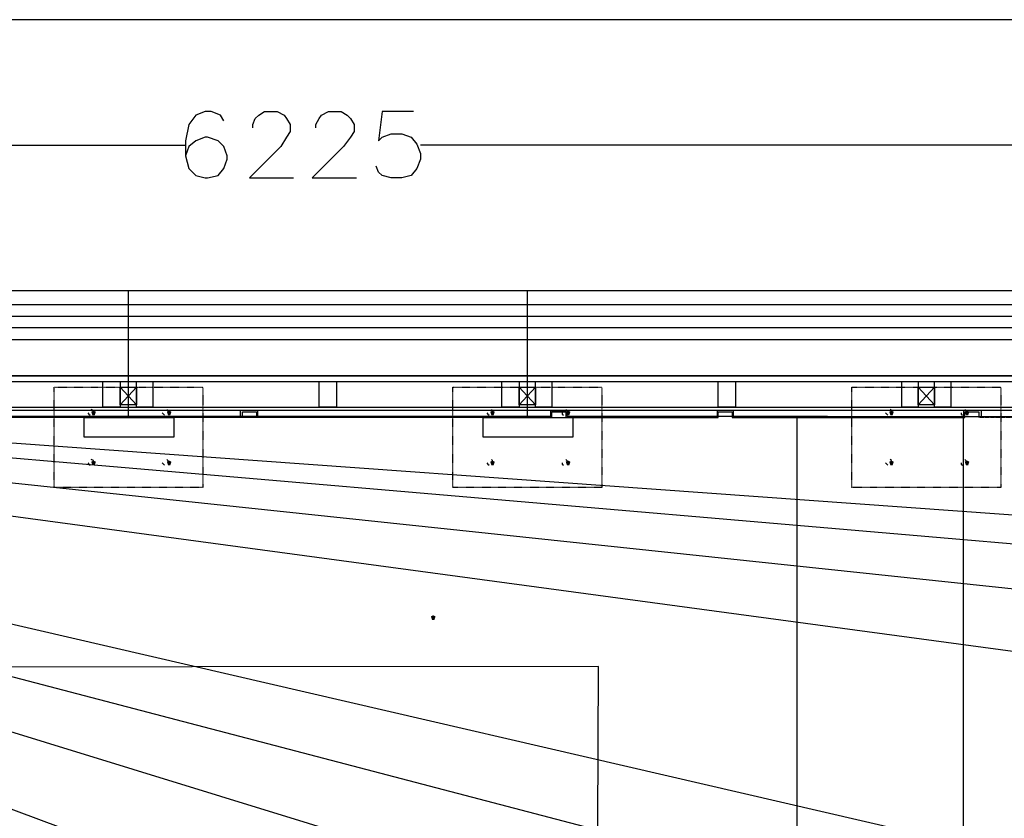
# Model space of a CAD drawing. Header units: millimetres. Extents: x 502444 to 745500, y -417645 to -375189.
# Tile 153 of 208: x 725372 to 728527, y -404063 to -401505. Entities that reach past the tile are written whole.
import ezdxf

# ---------------------------------------------------------------- set-up
doc = ezdxf.new("R2010")
doc.units = ezdxf.units.MM
doc.linetypes.add('PDF_IMPORT', pattern=[1, 0.8, -0.2])
doc.layers.add('PDF2_Geometry', color=7, linetype='Continuous')
doc.layers.add('PDF2_Solid Fills', color=7, linetype='Continuous')

msp = doc.modelspace()

# ---------------------------------------------------------------- hatches: boundary and pattern name
at = {"layer": 'PDF2_Solid Fills', "lineweight": 25, "transparency": 33554559}
for points in [[(725609.10041, -402756.86037), (725601.64648, -402760.58733), (725605.37344, -402771.76823), (725612.82737, -402771.76823), (725616.55434, -402760.58733)], [(725851.35318, -402756.86037), (725843.89925, -402760.58733), (725847.62622, -402771.76823), (725855.08015, -402771.76823), (725858.80711, -402760.58733)], [(726887.44966, -402756.86037), (726879.99573, -402760.58733), (726883.72269, -402771.76823), (726891.17662, -402771.76823), (726894.90359, -402760.58733)], [(727129.70243, -402756.86037), (727122.2485, -402760.58733), (727125.97547, -402771.76823), (727133.4294, -402771.76823), (727137.15636, -402760.58733)], [(728165.79891, -402756.86037), (728158.34498, -402760.58733), (728162.07194, -402771.76823), (728169.52587, -402771.76823), (728173.25284, -402760.58733)], [(728408.05168, -402756.86037), (728400.59775, -402760.58733), (728404.32472, -402771.76823), (728411.77865, -402771.76823), (728415.50561, -402760.58733)], [(725609.10041, -402917.11989), (725601.64648, -402920.84686), (725605.37344, -402932.02776), (725612.82737, -402932.02776), (725616.55434, -402920.84686)], [(725851.35318, -402917.11989), (725843.89925, -402920.84686), (725847.62622, -402932.02776), (725855.08015, -402932.02776), (725858.80711, -402920.84686)], [(726887.44966, -402917.11989), (726879.99573, -402920.84686), (726883.72269, -402932.02776), (726891.17662, -402932.02776), (726894.90359, -402920.84686)], [(727129.70243, -402917.11989), (727122.2485, -402920.84686), (727125.97547, -402932.02776), (727133.4294, -402932.02776), (727137.15636, -402920.84686)], [(728165.79891, -402917.11989), (728158.34498, -402920.84686), (728162.07194, -402932.02776), (728169.52587, -402932.02776), (728173.25284, -402920.84686)], [(728408.05168, -402917.11989), (728400.59775, -402920.84686), (728404.32472, -402932.02776), (728411.77865, -402932.02776), (728415.50561, -402920.84686)]]:
    msp.add_hatch(color=256, dxfattribs=at).paths.add_polyline_path(points)
at = {"layer": 'PDF2_Solid Fills', "lineweight": 25, "true_color": 0x636466, "transparency": 33554559}
msp.add_hatch(color=251, dxfattribs=at).paths.add_polyline_path([(726697.37441, -403412.80634), (726689.92047, -403416.5333), (726693.64744, -403427.7142), (726701.10137, -403427.7142), (726704.82834, -403416.5333)])

# ---------------------------------------------------------------- linework, layer by layer
at = {"layer": 'PDF2_Geometry', "color": 252, "lineweight": 25, "true_color": 0x989898}
for points in [[(729608.13465, -401504.59988), (724863.70726, -401504.59988)], [(726026.52057, -401828.8459), (726015.33967, -401810.21107), (725985.52395, -401799.03017), (725966.88912, -401799.03017), (725937.07339, -401810.21107), (725914.7116, -401840.02679), (725903.5307, -401892.20431), (725903.5307, -401940.65487), (725914.7116, -401981.65149), (725937.07339, -402004.01329), (725966.88912, -402011.46722), (725974.34305, -402011.46722), (726007.88574, -402004.01329), (726026.52057, -401981.65149), (726037.70147, -401951.83577), (726037.70147, -401940.65487), (726026.52057, -401910.83914), (726007.88574, -401892.20431), (725974.34305, -401881.02342), (725966.88912, -401881.02342), (725937.07339, -401892.20431), (725914.7116, -401910.83914), (725903.5307, -401940.65487)], [(726119.69472, -401851.20769), (726119.69472, -401840.02679), (726127.14865, -401821.39197), (726138.32954, -401810.21107), (726156.96437, -401799.03017), (726197.961, -401799.03017), (726220.32279, -401810.21107), (726227.77672, -401821.39197), (726238.95762, -401840.02679), (726238.95762, -401862.38859), (726227.77672, -401881.02342), (726209.14189, -401910.83914), (726108.51382, -402011.46722), (726250.13852, -402011.46722)], [(726320.95087, -401851.20769), (726320.95087, -401840.02679), (726332.13176, -401821.39197), (726339.58569, -401810.21107), (726361.94749, -401799.03017), (726402.94411, -401799.03017), (726421.57894, -401810.21107), (726432.75984, -401821.39197), (726443.94074, -401840.02679), (726443.94074, -401862.38859), (726432.75984, -401881.02342), (726410.39804, -401910.83914), (726309.76997, -402011.46722), (726451.39467, -402011.46722)], [(726634.01599, -401799.03017), (726533.38791, -401799.03017), (726522.20702, -401892.20431), (726533.38791, -401881.02342), (726563.20364, -401869.84252), (726596.74633, -401869.84252), (726626.56206, -401881.02342), (726645.19689, -401903.38521), (726656.37778, -401933.20094), (726656.37778, -401951.83577), (726645.19689, -401981.65149), (726626.56206, -402004.01329), (726596.74633, -402011.46722), (726563.20364, -402011.46722), (726533.38791, -402004.01329), (726522.20702, -401992.83239), (726514.75308, -401974.19756)], [(722951.77383, -401907.11218), (725903.5307, -401907.11218)], [(729608.13465, -401907.11218), (726656.37778, -401907.11218)]]:
    msp.add_lwpolyline(points, dxfattribs=at)
at = {"layer": 'PDF2_Geometry', "color": 6, "lineweight": 25}
for points in [[(736760.18191, -402779.22216), (736760.18191, -402372.9829), (721908.22343, -402372.9829)], [(725720.90938, -402779.22216), (725720.90938, -402372.9829)], [(726999.25863, -402779.22216), (726999.25863, -402372.9829)], [(741403.98123, -402794.13002), (741403.98123, -402417.70648), (721908.22343, -402417.70648)], [(738351.59628, -402794.13002), (738351.59628, -402454.97614), (721908.22343, -402454.97614)], [(735213.49113, -402794.13002), (735213.49113, -402492.2458), (721908.22343, -402492.2458)], [(721908.22343, -402529.51546), (732153.65225, -402529.51546), (732153.65225, -402794.13002)], [(733834.5138, -407199.40353), (721520.61899, -402607.78174), (736394.93927, -407188.22264)], [(739044.81191, -407195.67657), (721520.61899, -402607.78174)], [(741605.23738, -407203.1305), (721744.23693, -402607.78174), (732176.01405, -404016.57479)], [(735090.50126, -404020.30175), (721744.23693, -402607.78174)], [(738161.52103, -404009.12086), (721841.13804, -402607.78174), (741269.81046, -404005.39389)]]:
    msp.add_lwpolyline(points, dxfattribs=at)
at = {"layer": 'PDF2_Geometry', "lineweight": 25}
for points in [[(727077.52491, -402779.22216), (722962.95473, -402779.22216), (722962.95473, -402645.05139), (729589.49982, -402645.05139), (729589.49982, -402663.68622)], [(725694.82062, -402682.32105), (725746.99814, -402738.22554)], [(725746.99814, -402682.32105), (725694.82062, -402738.22554)], [(726973.16987, -402682.32105), (727025.34739, -402738.22554)], [(727025.34739, -402682.32105), (726973.16987, -402738.22554)], [(728251.51912, -402682.32105), (728303.69664, -402738.22554)], [(728303.69664, -402682.32105), (728251.51912, -402738.22554)], [(722985.31653, -402745.67947), (729582.04589, -402745.67947)], [(725590.46558, -402764.3143), (725594.19255, -402768.04126), (725597.91951, -402771.76823)], [(725609.10041, -402764.3143), (725609.10041, -402756.86037), (725601.64648, -402753.1334)], [(725828.99139, -402764.3143), (725832.71835, -402768.04126), (725836.44532, -402771.76823)], [(725851.35318, -402764.3143), (725847.62622, -402756.86037), (725843.89925, -402753.1334)], [(726078.69809, -402756.86037), (726078.69809, -402775.4952)], [(726134.60258, -402756.86037), (726134.60258, -402775.4952)], [(726868.81483, -402764.3143), (726872.5418, -402768.04126), (726876.26876, -402771.76823)], [(726887.44966, -402764.3143), (726887.44966, -402756.86037), (726883.72269, -402753.1334)], [(727073.79795, -402775.4952), (727073.79795, -402756.86037), (727125.97547, -402756.86037), (727125.97547, -402775.4952)], [(727111.0676, -402764.3143), (727111.0676, -402768.04126), (727114.79457, -402771.76823)], [(727129.70243, -402764.3143), (727125.97547, -402756.86037), (727122.2485, -402753.1334)], [(727606.75405, -402756.86037), (727606.75405, -402775.4952)], [(727658.93157, -402756.86037), (727658.93157, -402775.4952)], [(728147.16408, -402764.3143), (728150.89105, -402768.04126), (728154.61801, -402771.76823)], [(728165.79891, -402764.3143), (728165.79891, -402756.86037), (728162.07194, -402753.1334)], [(728389.41685, -402764.3143), (728389.41685, -402768.04126), (728393.14382, -402771.76823)], [(728396.87078, -402756.86037), (728396.87078, -402775.4952)], [(728408.05168, -402764.3143), (728404.32472, -402756.86037), (728400.59775, -402753.1334)], [(728452.77527, -402756.86037), (728452.77527, -402775.4952)], [(725590.46558, -402924.57383), (725594.19255, -402928.30079), (725597.91951, -402932.02776)], [(725609.10041, -402924.57383), (725609.10041, -402917.11989), (725601.64648, -402913.39293)], [(725828.99139, -402924.57383), (725832.71835, -402928.30079), (725836.44532, -402932.02776)], [(725851.35318, -402924.57383), (725847.62622, -402917.11989), (725843.89925, -402913.39293)], [(726868.81483, -402924.57383), (726872.5418, -402928.30079), (726876.26876, -402932.02776)], [(726887.44966, -402924.57383), (726887.44966, -402917.11989), (726883.72269, -402913.39293)], [(727111.0676, -402924.57383), (727111.0676, -402928.30079), (727114.79457, -402932.02776)], [(727129.70243, -402924.57383), (727125.97547, -402917.11989), (727122.2485, -402913.39293)], [(728147.16408, -402924.57383), (728150.89105, -402928.30079), (728154.61801, -402932.02776)], [(728165.79891, -402924.57383), (728165.79891, -402917.11989), (728162.07194, -402913.39293)], [(728389.41685, -402924.57383), (728389.41685, -402928.30079), (728393.14382, -402932.02776)], [(728408.05168, -402924.57383), (728404.32472, -402917.11989), (728400.59775, -402913.39293)]]:
    msp.add_lwpolyline(points, dxfattribs=at)
at = {"layer": 'PDF2_Geometry', "linetype": 'PDF_IMPORT', "lineweight": 25, "ltscale": 4.83483}
for points in [[(743215.28658, -402645.05139), (722962.95473, -402645.05139), (723182.84571, -402645.05139)], [(722985.31653, -402663.68622), (743181.74389, -402663.68622)]]:
    msp.add_lwpolyline(points, dxfattribs=at)
at = {"layer": 'PDF2_Geometry', "color": 251, "lineweight": 25, "true_color": 0x636466}
for points in [[(727073.79795, -402775.4952), (722966.6817, -402775.4952), (722966.6817, -402648.77836)], [(726086.15202, -402779.22216), (726086.15202, -402760.58733), (726130.87561, -402760.58733), (726130.87561, -402779.22216)], [(727077.52491, -402779.22216), (727077.52491, -402760.58733), (727122.2485, -402760.58733), (727122.2485, -402779.22216), (727610.48101, -402779.22216), (727610.48101, -402760.58733), (727655.2046, -402760.58733), (727655.2046, -402779.22216), (728400.59775, -402779.22216), (728400.59775, -402760.58733), (728445.32134, -402760.58733), (728445.32134, -402779.22216)], [(727863.91468, -404858.86905), (727863.91468, -402779.22216)], [(728396.87078, -404858.86905), (728396.87078, -402779.22216)], [(725225.22294, -405391.82515), (725225.22294, -404590.52751), (727222.87658, -404590.52751), (727226.60354, -403576.79283), (723320.74344, -403580.5198)]]:
    msp.add_lwpolyline(points, dxfattribs=at)
at = {"layer": 'PDF2_Geometry', "linetype": 'PDF_IMPORT', "lineweight": 25, "ltscale": 0.007995}
for points in [[(725959.43519, -402682.32105), (725959.43519, -403002.84011), (725482.38357, -403002.84011), (725482.38357, -402682.32105), (725959.43519, -402682.32105)], [(727237.78444, -402682.32105), (727237.78444, -403002.84011), (726760.73282, -403002.84011), (726760.73282, -402682.32105), (727237.78444, -402682.32105)], [(728516.13369, -402682.32105), (728516.13369, -403002.84011), (728039.08207, -403002.84011), (728039.08207, -402682.32105), (728516.13369, -402682.32105)]]:
    msp.add_lwpolyline(points, dxfattribs=at)
at = {"layer": 'PDF2_Geometry', "lineweight": 25}
for points in [[(725694.82062, -402663.68622), (725694.82062, -402745.67947), (725638.91613, -402745.67947), (725638.91613, -402663.68622)], [(725746.99814, -402682.32105), (725746.99814, -402738.22554), (725694.82062, -402738.22554), (725694.82062, -402682.32105)], [(725799.17566, -402663.68622), (725799.17566, -402745.67947), (725746.99814, -402745.67947), (725746.99814, -402663.68622)], [(726388.03625, -402663.68622), (726388.03625, -402745.67947), (726332.13176, -402745.67947), (726332.13176, -402663.68622)], [(726973.16987, -402663.68622), (726973.16987, -402745.67947), (726917.26538, -402745.67947), (726917.26538, -402663.68622)], [(727025.34739, -402682.32105), (727025.34739, -402738.22554), (726973.16987, -402738.22554), (726973.16987, -402682.32105)], [(727077.52491, -402663.68622), (727077.52491, -402745.67947), (727025.34739, -402745.67947), (727025.34739, -402663.68622)], [(727666.3855, -402663.68622), (727666.3855, -402745.67947), (727610.48101, -402745.67947), (727610.48101, -402663.68622)], [(728251.51912, -402663.68622), (728251.51912, -402745.67947), (728199.3416, -402745.67947), (728199.3416, -402663.68622)], [(728303.69664, -402682.32105), (728303.69664, -402738.22554), (728251.51912, -402738.22554), (728251.51912, -402682.32105)], [(728355.87416, -402663.68622), (728355.87416, -402745.67947), (728303.69664, -402745.67947), (728303.69664, -402663.68622)]]:
    msp.add_lwpolyline(points, close=True, dxfattribs=at)
at = {"layer": 'PDF2_Geometry', "linetype": 'PDF_IMPORT', "lineweight": 25, "ltscale": 4.832831}
msp.add_lwpolyline([(743196.65175, -402756.86037), (722985.31653, -402756.86037)], dxfattribs=at)
at = {"layer": 'PDF2_Geometry', "color": 1, "lineweight": 25}
for points in [[(725579.28468, -402779.22216), (725866.26105, -402779.22216), (725866.26105, -402842.58058), (725579.28468, -402842.58058)], [(726857.63393, -402779.22216), (727144.61029, -402779.22216), (727144.61029, -402842.58058), (726857.63393, -402842.58058)]]:
    msp.add_lwpolyline(points, close=True, dxfattribs=at)
at = {"layer": 'PDF2_Geometry', "linetype": 'PDF_IMPORT', "lineweight": 25, "ltscale": 3.809502}
msp.add_lwpolyline([(740912.02175, -402790.40306), (727125.97547, -402775.4952)], dxfattribs=at)
at = {"layer": 'PDF2_Geometry', "linetype": 'PDF_IMPORT', "lineweight": 25, "ltscale": 0.517661}
msp.add_lwpolyline([(731464.16359, -402779.22216), (728445.32134, -402779.22216)], dxfattribs=at)

doc.saveas('drawing.dxf')
